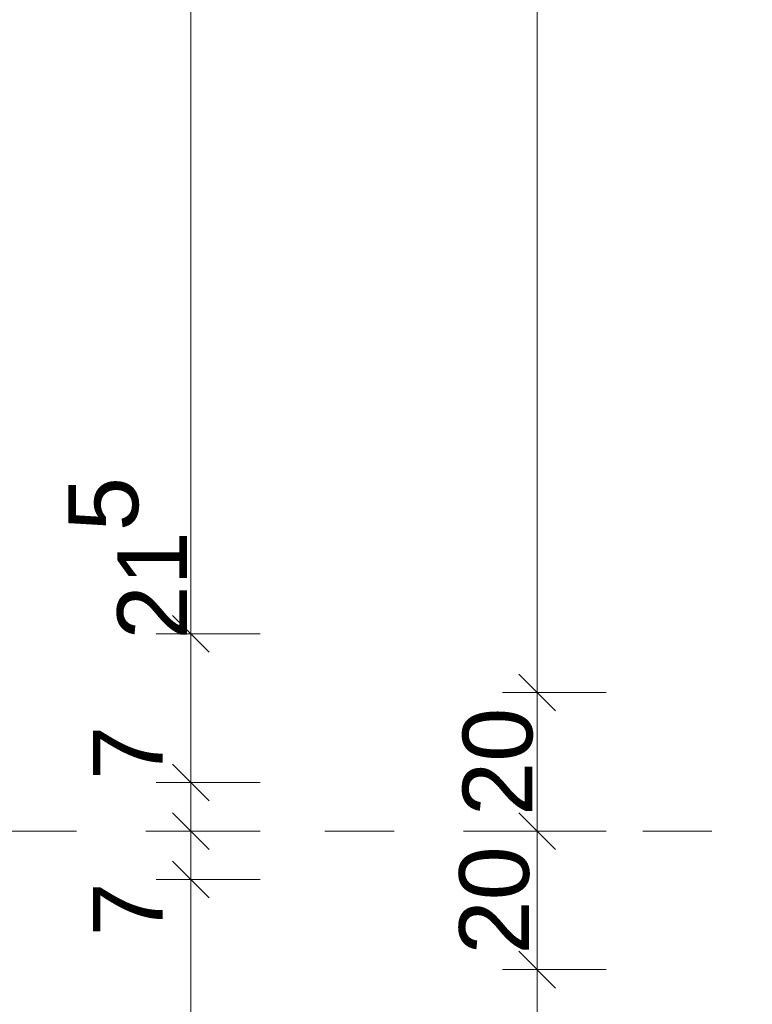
# Model space of a CAD drawing. Header units: metres. Extents: x -273 to 6, y -183 to 13.
# Tile 74 of 176: x -178.02 to -176.96, y -23.2 to -21.78. Entities that reach past the tile are written whole.
import ezdxf

# ---------------------------------------------------------------- set-up
doc = ezdxf.new("R2010")
doc.units = ezdxf.units.M
doc.header["$LTSCALE"] = 0.05
doc.header["$PDMODE"] = 1
doc.header["$PDSIZE"] = -2
doc.linetypes.add('Linienart-53', pattern=[5.291531, 3.175, -1.058062, 0.352704, -0.705764])
doc.layers.get('0').update_dxf_attribs({"lineweight": 25})
doc.layers.add('70 -71 Achsen- 1 Gebäudeachsen', color=7, linetype='Linienart-53', lineweight=18)
doc.layers.add('Keine', color=7, linetype='Continuous', lineweight=9)
doc.layers.add('70 -76 Bemaßung- 2 Allgemein', color=7, linetype='Continuous', lineweight=5, true_color=0x6666cc)
doc.styles.add('Arial', font='arial.ttf')
doc.dimstyles.new('k+k_klein', dxfattribs={"dimtxt": 0.100689, "dimasz": 0.05302, "dimexe": 0.05, "dimexo": 0.15, "dimgap": 0.005, "dimtad": 1, "dimdec": 3, "dimtxsty": 'Arial', "dimblk": 'VW_SLASH-2', "dimblk1": 'VW_SLASH-2', "dimblk2": 'VW_SLASH-2', "dimcen": 0, "dimdle": 0.025, "dimadec": 3, "dimazin": 0, "dimtfac": 0.75, "dimtdec": 3, "dimtix": 1, "dimtmove": 0, "dimatfit": 0, "dimldrblk": 'VW_FILLEDARROW', "dimfxl": 0.1, "dimfxlon": 1, "dimfrac": 2, "dimtolj": 1, "dimarcsym": 0})

# ---------------------------------------------------------------- blocks, each defined once
blk = doc.blocks.new('VW_SLASH-2')
at = {"color": 0, "linetype": 'ByBlock', "lineweight": -2, "transparency": 16777216}
blk.add_line((0.472, 0), (-1, 0), dxfattribs=at)
at = {"color": 0, "lineweight": 5, "transparency": 16777216, "flags": 128}
blk.add_lwpolyline([(0.5, 0.5), (-0.5, -0.5)], dxfattribs=at)
blk = doc.blocks.new('*D17529')
at = {"layer": '70 -76 Bemaßung- 2 Allgemein', "color": 0, "lineweight": -2}
for p, q in [((-177.668, -20.232), (-177.818, -20.232)), ((-177.768, -22.609), (-177.768, -20.2851)), ((-177.668, -22.662), (-177.818, -22.662))]:
    blk.add_line(p, q, dxfattribs=at)
at = {"layer": 'Defpoints', "color": 0}
for p in [(-177.768, -20.232), (-175.521, -20.232), (-175.521, -22.662)]:
    blk.add_point(p, dxfattribs=at)
at = {"layer": '70 -76 Bemaßung- 2 Allgemein', "color": 0, "lineweight": -2, "xscale": 0.05302001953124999, "yscale": 0.05302001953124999, "zscale": 0.05302001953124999}
for p, rotation in [((-177.768, -20.232), 90), ((-177.768, -22.662), 270)]:
    blk.add_blockref('VW_SLASH-2', p, dxfattribs=dict(at, rotation=rotation))
at = {"layer": '70 -76 Bemaßung- 2 Allgemein', "color": 0, "insert": (-177.8385, -21.447), "char_height": 0.10069, "attachment_point": 5, "rotation": 90, "style": 'Arial'}
blk.add_mtext('\\A1;2,43', dxfattribs=at)
blk = doc.blocks.new('VW_FILLEDARROW')
at = {"linetype": 'Continuous', "lineweight": 0, "transparency": 16777216}
blk.add_hatch(color=0, dxfattribs=at).paths.add_polyline_path([(-2.829, 0.758), (0, 0), (-2.829, -0.758)])
at = {"color": 0, "lineweight": 5, "transparency": 16777216, "flags": 128}
blk.add_lwpolyline([(-2.829, 0.758), (0, 0), (-2.829, -0.758)], close=True, dxfattribs=at)
blk = doc.blocks.new('*D17530')
at = {"layer": '70 -76 Bemaßung- 2 Allgemein', "color": 0, "lineweight": -2}
for p, q in [((-177.768, -22.609), (-177.768, -22.556)), ((-177.668, -22.662), (-177.818, -22.662)), ((-177.768, -22.877), (-177.768, -22.662)), ((-177.668, -22.877), (-177.818, -22.877)), ((-177.768, -22.9301), (-177.768, -22.9831))]:
    blk.add_line(p, q, dxfattribs=at)
at = {"layer": 'Defpoints', "color": 0}
for p in [(-177.768, -22.662), (-175.521, -22.662), (-176.018, -22.877)]:
    blk.add_point(p, dxfattribs=at)
at = {"layer": '70 -76 Bemaßung- 2 Allgemein', "color": 0, "lineweight": -2, "xscale": 0.05302001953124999, "yscale": 0.05302001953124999, "zscale": 0.05302001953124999}
for p, rotation in [((-177.768, -22.662), 270), ((-177.768, -22.877), 90)]:
    blk.add_blockref('VW_SLASH-2', p, dxfattribs=dict(at, rotation=rotation))
at = {"layer": '70 -76 Bemaßung- 2 Allgemein', "color": 0, "insert": (-177.859, -22.5531), "char_height": 0.100689, "attachment_point": 5, "rotation": 90, "style": 'Arial'}
blk.add_mtext('\\A1;21\\S5^ ;', dxfattribs=at)
blk = doc.blocks.new('*D17531')
at = {"layer": '70 -76 Bemaßung- 2 Allgemein', "color": 0, "lineweight": -2}
for p, q in [((-177.768, -22.824), (-177.768, -22.771)), ((-177.668, -22.877), (-177.818, -22.877)), ((-177.768, -22.947), (-177.768, -22.877)), ((-177.668, -22.947), (-177.818, -22.947)), ((-177.768, -23.0001), (-177.768, -23.0531))]:
    blk.add_line(p, q, dxfattribs=at)
at = {"layer": 'Defpoints', "color": 0}
for p in [(-177.768, -22.877), (-176.018, -22.877), (-177.268, -22.947)]:
    blk.add_point(p, dxfattribs=at)
at = {"layer": '70 -76 Bemaßung- 2 Allgemein', "color": 0, "lineweight": -2, "xscale": 0.05302001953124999, "yscale": 0.05302001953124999, "zscale": 0.05302001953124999}
for p, rotation in [((-177.768, -22.877), 270), ((-177.768, -22.947), 90)]:
    blk.add_blockref('VW_SLASH-2', p, dxfattribs=dict(at, rotation=rotation))
at = {"layer": '70 -76 Bemaßung- 2 Allgemein', "color": 0, "insert": (-177.859, -22.834), "char_height": 0.10069, "attachment_point": 5, "rotation": 90, "style": 'Arial'}
blk.add_mtext('\\A1;7', dxfattribs=at)
blk = doc.blocks.new('*D17532')
at = {"layer": '70 -76 Bemaßung- 2 Allgemein', "color": 0, "lineweight": -2}
for p, q in [((-177.768, -22.894), (-177.768, -22.841)), ((-177.668, -22.947), (-177.818, -22.947)), ((-177.768, -23.017), (-177.768, -22.947)), ((-177.668, -23.017), (-177.818, -23.017)), ((-177.768, -23.0701), (-177.768, -23.1231))]:
    blk.add_line(p, q, dxfattribs=at)
at = {"layer": 'Defpoints', "color": 0}
for p in [(-177.768, -22.947), (-177.268, -22.947), (-176.018, -23.017)]:
    blk.add_point(p, dxfattribs=at)
at = {"layer": '70 -76 Bemaßung- 2 Allgemein', "color": 0, "lineweight": -2, "xscale": 0.05302001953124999, "yscale": 0.05302001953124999, "zscale": 0.05302001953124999}
for p, rotation in [((-177.768, -22.947), 270), ((-177.768, -23.017), 90)]:
    blk.add_blockref('VW_SLASH-2', p, dxfattribs=dict(at, rotation=rotation))
at = {"layer": '70 -76 Bemaßung- 2 Allgemein', "color": 0, "insert": (-177.859, -23.06), "char_height": 0.10069, "attachment_point": 5, "rotation": 90, "style": 'Arial'}
blk.add_mtext('\\A1;7', dxfattribs=at)
blk = doc.blocks.new('*D17533')
at = {"layer": '70 -76 Bemaßung- 2 Allgemein', "color": 0, "lineweight": -2}
for p, q in [((-177.668, -23.017), (-177.818, -23.017)), ((-177.768, -31.074), (-177.768, -23.0701)), ((-177.668, -31.127), (-177.818, -31.127))]:
    blk.add_line(p, q, dxfattribs=at)
at = {"layer": 'Defpoints', "color": 0}
for p in [(-177.768, -23.017), (-176.018, -23.017), (-176.018, -31.127)]:
    blk.add_point(p, dxfattribs=at)
at = {"layer": '70 -76 Bemaßung- 2 Allgemein', "color": 0, "lineweight": -2, "xscale": 0.05302001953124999, "yscale": 0.05302001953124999, "zscale": 0.05302001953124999}
for p, rotation in [((-177.768, -23.017), 90), ((-177.768, -31.127), 270)]:
    blk.add_blockref('VW_SLASH-2', p, dxfattribs=dict(at, rotation=rotation))
at = {"layer": '70 -76 Bemaßung- 2 Allgemein', "color": 0, "insert": (-177.8385, -27.072), "char_height": 0.10069, "attachment_point": 5, "rotation": 90, "style": 'Arial'}
blk.add_mtext('\\A1;8,11', dxfattribs=at)
blk = doc.blocks.new('*D17556')
at = {"layer": '70 -76 Bemaßung- 2 Allgemein', "color": 0, "lineweight": -2}
for p, q in [((-177.168, -20.147), (-177.318, -20.147)), ((-177.268, -22.694), (-177.268, -20.2001)), ((-177.168, -22.747), (-177.318, -22.747))]:
    blk.add_line(p, q, dxfattribs=at)
at = {"layer": 'Defpoints', "color": 0}
for p in [(-177.268, -20.147), (-175.621, -20.147), (-175.621, -22.747)]:
    blk.add_point(p, dxfattribs=at)
at = {"layer": '70 -76 Bemaßung- 2 Allgemein', "color": 0, "lineweight": -2, "xscale": 0.05302001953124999, "yscale": 0.05302001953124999, "zscale": 0.05302001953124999}
for p, rotation in [((-177.268, -20.147), 90), ((-177.268, -22.747), 270)]:
    blk.add_blockref('VW_SLASH-2', p, dxfattribs=dict(at, rotation=rotation))
at = {"layer": '70 -76 Bemaßung- 2 Allgemein', "color": 0, "insert": (-177.3335, -21.447), "char_height": 0.10069, "attachment_point": 5, "rotation": 90, "style": 'Arial'}
blk.add_mtext('\\A1;2,60', dxfattribs=at)
blk = doc.blocks.new('*D17557')
at = {"layer": '70 -76 Bemaßung- 2 Allgemein', "color": 0, "lineweight": -2}
for p, q in [((-177.168, -22.747), (-177.318, -22.747)), ((-177.268, -22.894), (-177.268, -22.8001)), ((-177.168, -22.947), (-177.318, -22.947))]:
    blk.add_line(p, q, dxfattribs=at)
at = {"layer": 'Defpoints', "color": 0}
for p in [(-177.268, -22.747), (-175.621, -22.747), (-176.768, -22.947)]:
    blk.add_point(p, dxfattribs=at)
at = {"layer": '70 -76 Bemaßung- 2 Allgemein', "color": 0, "lineweight": -2, "xscale": 0.05302001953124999, "yscale": 0.05302001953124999, "zscale": 0.05302001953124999}
for p, rotation in [((-177.268, -22.747), 90), ((-177.268, -22.947), 270)]:
    blk.add_blockref('VW_SLASH-2', p, dxfattribs=dict(at, rotation=rotation))
at = {"layer": '70 -76 Bemaßung- 2 Allgemein', "color": 0, "insert": (-177.3244, -22.847), "char_height": 0.10069, "attachment_point": 5, "rotation": 90, "style": 'Arial'}
blk.add_mtext('\\A1;20', dxfattribs=at)
blk = doc.blocks.new('*D17558')
at = {"layer": '70 -76 Bemaßung- 2 Allgemein', "color": 0, "lineweight": -2}
for p, q in [((-177.168, -22.947), (-177.318, -22.947)), ((-177.268, -23.094), (-177.268, -23.0001)), ((-177.168, -23.147), (-177.318, -23.147))]:
    blk.add_line(p, q, dxfattribs=at)
at = {"layer": 'Defpoints', "color": 0}
for p in [(-177.268, -22.947), (-176.768, -22.947), (-175.621, -23.147)]:
    blk.add_point(p, dxfattribs=at)
at = {"layer": '70 -76 Bemaßung- 2 Allgemein', "color": 0, "lineweight": -2, "xscale": 0.05302001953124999, "yscale": 0.05302001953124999, "zscale": 0.05302001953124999}
for p, rotation in [((-177.268, -22.947), 90), ((-177.268, -23.147), 270)]:
    blk.add_blockref('VW_SLASH-2', p, dxfattribs=dict(at, rotation=rotation))
at = {"layer": '70 -76 Bemaßung- 2 Allgemein', "color": 0, "insert": (-177.3294, -23.047), "char_height": 0.10069, "attachment_point": 5, "rotation": 90, "style": 'Arial'}
blk.add_mtext('\\A1;20', dxfattribs=at)
blk = doc.blocks.new('*D17559')
at = {"layer": '70 -76 Bemaßung- 2 Allgemein', "color": 0, "lineweight": -2}
for p, q in [((-177.168, -23.147), (-177.318, -23.147)), ((-177.268, -30.944), (-177.268, -23.2001)), ((-177.168, -30.997), (-177.318, -30.997))]:
    blk.add_line(p, q, dxfattribs=at)
at = {"layer": 'Defpoints', "color": 0}
for p in [(-177.268, -23.147), (-175.621, -23.147), (-175.621, -30.997)]:
    blk.add_point(p, dxfattribs=at)
at = {"layer": '70 -76 Bemaßung- 2 Allgemein', "color": 0, "lineweight": -2, "xscale": 0.05302001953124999, "yscale": 0.05302001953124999, "zscale": 0.05302001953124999}
for p, rotation in [((-177.268, -23.147), 90), ((-177.268, -30.997), 270)]:
    blk.add_blockref('VW_SLASH-2', p, dxfattribs=dict(at, rotation=rotation))
at = {"layer": '70 -76 Bemaßung- 2 Allgemein', "color": 0, "insert": (-177.3335, -27.072), "char_height": 0.10069, "attachment_point": 5, "rotation": 90, "style": 'Arial'}
blk.add_mtext('\\A1;7,85', dxfattribs=at)
blk = doc.blocks.new('_Achsen (3D)')
at = {"layer": '70 -71 Achsen- 1 Gebäudeachsen', "transparency": 33554687}
blk.add_line((-179.668, -22.947), (3.826, -22.947), dxfattribs=at)
blk = doc.blocks.new('Gruppe-14519')
at = {"layer": '70 -76 Bemaßung- 2 Allgemein'}
for base, p1, p2, text, picture, middle in [((-177.76799996, -20.23204198), (-175.52099996, -22.66204198), (-175.52099996, -20.23204198), '2,43', '*D17529', (-177.8384635, -21.44704198)), ((-177.76799996, -23.01704198), (-176.01799996, -31.12704198), (-176.01799996, -23.01704198), '8,11', '*D17533', (-177.8384635, -27.07204198))]:
    dim = blk.add_linear_dim(base=base, p1=p1, p2=p2, angle=270, text=text, dimstyle='k+k_klein', override={"dimtxt": 0.100689, "dimgap": 0.01, "dimdec": 8, "dimpost": '<>', "dimtxsty": 'Arial', "dimtmove": 2}, dxfattribs=at)
    dim.commit()
    dim.dimension.update_dxf_attribs({"geometry": picture, "text_midpoint": middle})
for base, p1, p2, text, picture, middle in [((-177.76799996, -22.66204198), (-176.01799996, -22.87704198), (-175.52099996, -22.66204198), '21\\S5^ ;', '*D17530', (-177.85896246, -22.55307465)), ((-177.76799996, -22.87704198), (-177.26799996, -22.94704198), (-176.01799996, -22.87704198), '7', '*D17531', (-177.85896246, -22.834)), ((-177.76799996, -22.94704198), (-176.01799996, -23.01704198), (-177.26799996, -22.94704198), '7', '*D17532', (-177.85896246, -23.06))]:
    dim = blk.add_linear_dim(base=base, p1=p1, p2=p2, angle=270, text=text, dimstyle='k+k_klein', override={"dimtxt": 0.100689, "dimgap": 0.01, "dimdec": 8, "dimpost": '<>', "dimtxsty": 'Arial', "dimtix": 0, "dimtmove": 2}, dxfattribs=at)
    dim.commit()
    dim.dimension.update_dxf_attribs({"geometry": picture, "text_midpoint": middle, "dimtype": 160})
blk = doc.blocks.new('Gruppe-14520')
at = {"layer": '70 -76 Bemaßung- 2 Allgemein'}
for base, p1, p2, text, override, picture, middle in [((-177.26799996, -20.14704198), (-175.62099996, -22.74704198), (-175.62099996, -20.14704198), '2,60', {"dimtxt": 0.100689, "dimgap": 0.005, "dimdec": 8, "dimpost": '<>', "dimtxsty": 'Arial', "dimtmove": 2}, '*D17556', (-177.3334635, -21.44704198)), ((-177.26799996, -22.74704198), (-176.76799996, -22.94704198), (-175.62099996, -22.74704198), '20', {"dimtxt": 0.100689, "dimgap": 0.005, "dimdec": 8, "dimpost": '<>', "dimtxsty": 'Arial', "dimtmove": 2}, '*D17557', (-177.32440152, -22.84704198)), ((-177.26799996, -22.94704198), (-175.62099996, -23.14704198), (-176.76799996, -22.94704198), '20', {"dimtxt": 0.100689, "dimgap": 0.01, "dimdec": 8, "dimpost": '<>', "dimtxsty": 'Arial', "dimtmove": 2}, '*D17558', (-177.32940152, -23.04704198)), ((-177.26799996, -23.14704198), (-175.62099996, -30.99704198), (-175.62099996, -23.14704198), '7,85', {"dimtxt": 0.100689, "dimgap": 0.005, "dimdec": 8, "dimpost": '<>', "dimtxsty": 'Arial', "dimtmove": 2}, '*D17559', (-177.3334635, -27.07204198))]:
    dim = blk.add_linear_dim(base=base, p1=p1, p2=p2, angle=270, text=text, dimstyle='k+k_klein', override=override, dxfattribs=at)
    dim.commit()
    dim.dimension.update_dxf_attribs({"geometry": picture, "text_midpoint": middle})
blk = doc.blocks.new('_EG_2D Bemaßung_ Beschriftung (2D)')
at = {"layer": '70 -76 Bemaßung- 2 Allgemein'}
for name in ['Gruppe-14519', 'Gruppe-14520']:
    blk.add_blockref(name, (0, 0), dxfattribs=at)

msp = doc.modelspace()

# ---------------------------------------------------------------- block references
at = {"layer": 'Keine', "color": 1}
msp.add_blockref('_EG_2D Bemaßung_ Beschriftung (2D)', (0, 0), dxfattribs=at)

# ---------------------------------------------------------------- next in the draw order: block references
msp.add_blockref('_Achsen (3D)', (0, 0), dxfattribs=at)

doc.saveas('drawing.dxf')
